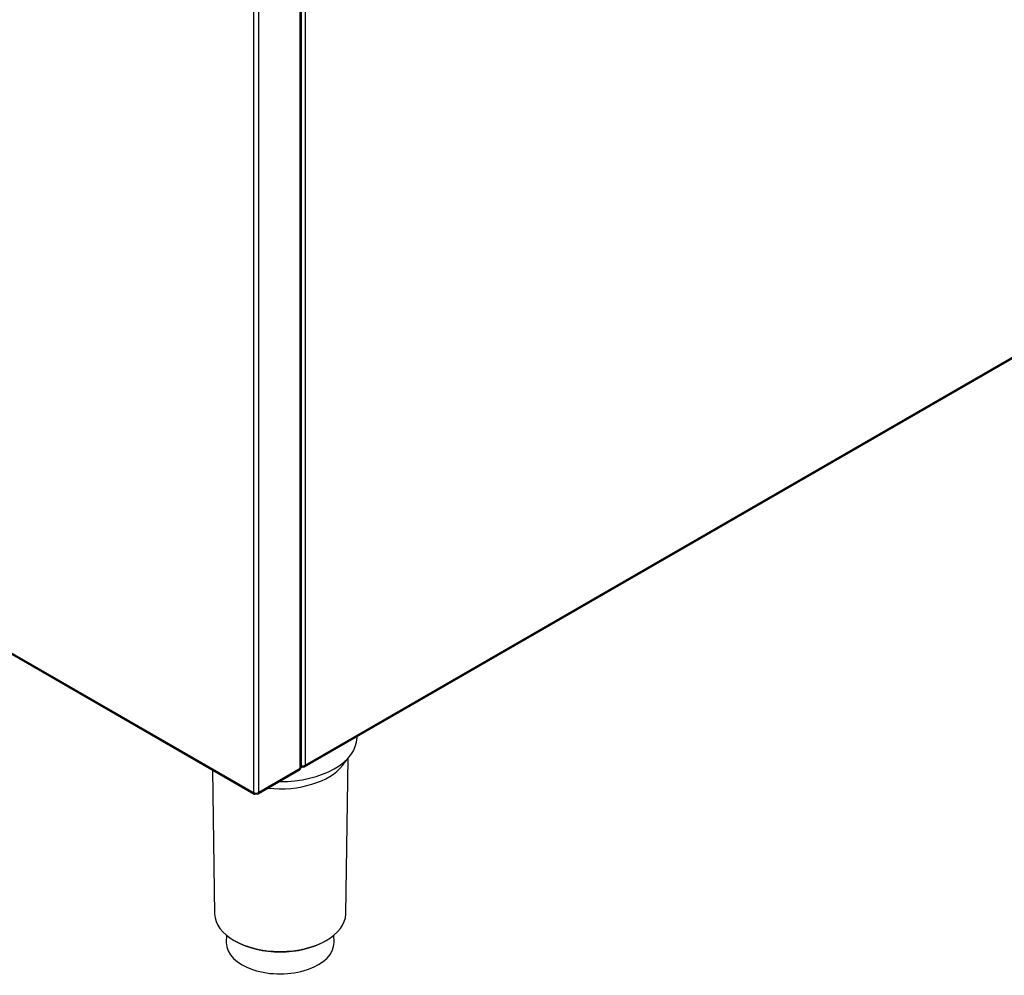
# Model space of a CAD drawing. Header units: millimetres. Extents: x 0 to 287, y 0 to 200.
# Tile 31 of 41: x 225 to 254, y 89 to 117. Entities that reach past the tile are written whole.
import ezdxf

# ---------------------------------------------------------------- set-up
doc = ezdxf.new("R2010")
doc.units = ezdxf.units.MM
doc.layers.add('130.666_BW4C_CTM', color=7, linetype='Continuous')
doc.layers.add('Standard', color=7, linetype='Continuous')

# ---------------------------------------------------------------- blocks, each defined once
blk = doc.blocks.new('SE3')
at = {"layer": '130.666_BW4C_CTM', "color": 7, "linetype": 'Continuous'}
for p, q in [((232.9, 95.332), (232.9, 129.896)), ((232.931, 95.374), (232.931, 129.939)), ((233.044, 130.014), (233.044, 95.427)), ((231.521, 129.174), (231.521, 94.621)), ((231.67, 129.174), (231.67, 94.621)), ((233.019, 95.372), (266.083, 114.462)), ((233.044, 95.427), (266.108, 114.517)), ((219.79, 101.394), (231.521, 94.621)), ((219.812, 101.346), (231.543, 94.573)), ((234.566, 96.234), (234.567, 96.266)), ((234.137, 95.414), (234.37, 95.714)), ((234.234, 91.051), (234.307, 95.634)), ((230.315, 95.282), (230.383, 91.051)), ((231.658, 94.579), (232.878, 95.284)), ((231.68, 94.627), (232.9, 95.332)), ((232.928, 95.361), (232.959, 95.378)), ((232.959, 95.407), (232.959, 95.378)), ((231.596, 94.603), (231.596, 94.578)), ((231.596, 94.603), (231.596, 94.578)), ((231.606, 94.604), (231.606, 94.584)), ((231.67, 94.621), (231.68, 94.627)), ((230.729, 90.425), (230.726, 90.213)), ((233.891, 90.213), (233.888, 90.425))]:
    blk.add_line(p, q, dxfattribs=at)
for centre, major_axis, start_param, end_param in [((232.308, 96.246), (-2.258, 0), 1.561922, 3.132336), ((232.308, 95.886), (-2.003, 0), 1.391327, 2.721058), ((232.826, 95.374), (-0.0525, 0.0909), 3.141593, 3.926991), ((232.826, 95.374), (-0.105, 0), 2.356194, 3.141593), ((232.959, 95.476), (0.12, 0), 4.47622, 5.497787), ((232.959, 95.476), (-0.06, 0.104), 2.356195, 3.926991), ((231.596, 94.664), (0.0525, 0.0909), 2.356194, 3.926991), ((231.596, 94.664), (-0.105, 0), 0.785398, 2.356194), ((231.606, 94.67), (-0.0525, 0.0909), 2.356195, 3.926991), ((232.308, 91.061), (1.926, 0), 3.150849, 6.273929), ((232.308, 91.021), (-1.876, 0), 0.785769, 2.356194), ((232.308, 90.204), (-1.583, 0), 6.273929, 6.283185), ((232.308, 90.204), (-1.583, 0), 0, 3.150849)]:
    blk.add_ellipse(centre, major_axis=major_axis, ratio=0.57735, start_param=start_param, end_param=end_param, dxfattribs=at)

msp = doc.modelspace()

# ---------------------------------------------------------------- block references
at = {"layer": 'Standard'}
msp.add_blockref('SE3', (0, 0), dxfattribs=at)

doc.saveas('drawing.dxf')
